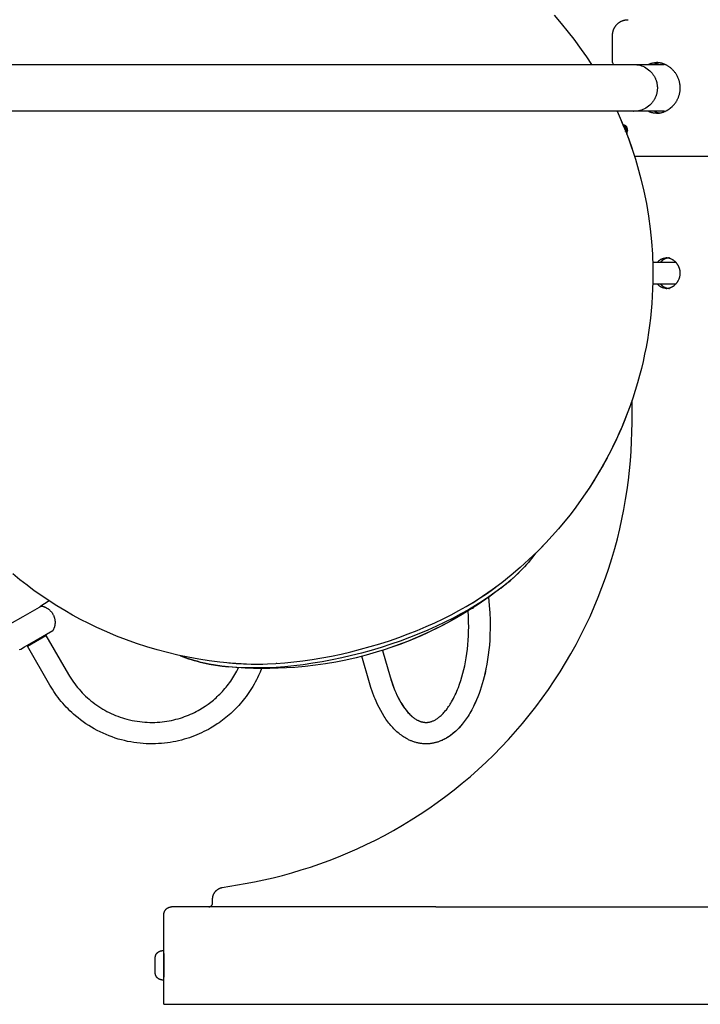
# Model space of a CAD drawing. Header units: millimetres. Extents: x -325 to 325, y -993 to 295.
# Tile 2 of 10: x -174 to 0, y -993 to -741. Entities that reach past the tile are written whole.
import ezdxf

# ---------------------------------------------------------------- set-up
doc = ezdxf.new("R2010")
doc.units = ezdxf.units.MM
doc.layers.add('Make2D$Visible$Curves', color=7, linetype='Continuous', true_color=0x000000)

msp = doc.modelspace()

# ---------------------------------------------------------------- linework, layer by layer
at = {"layer": 'Make2D$Visible$Curves', "color": 18, "lineweight": -3, "true_color": 0x000000}
for points in [[(-37.46, -739.66), (-35.62, -741.79), (-33.83, -743.97), (-32.42, -745.79), (-30.51, -748.41), (-29.18, -750.34), (-27.9, -752.29)], [(-37.46, -739.66), (-35.62, -741.79), (-33.83, -743.97), (-32.42, -745.79), (-30.5, -748.41), (-29.18, -750.34), (-27.89, -752.29)], [(-22.5, -744.8), (-22.5, -744.71), (-22.5, -744.62), (-22.49, -744.53), (-22.48, -744.44), (-22.47, -744.34), (-22.46, -744.25), (-22.45, -744.16), (-22.43, -744.07), (-22.41, -743.97), (-22.39, -743.88), (-22.37, -743.79), (-22.35, -743.7), (-22.32, -743.6), (-22.29, -743.51), (-22.25, -743.42), (-22.22, -743.32), (-22.18, -743.23), (-22.14, -743.14), (-22.1, -743.05), (-22.05, -742.96), (-22.01, -742.87), (-21.96, -742.78), (-21.9, -742.69), (-21.85, -742.61), (-21.79, -742.52), (-21.73, -742.44), (-21.67, -742.36), (-21.61, -742.27), (-21.54, -742.2), (-21.47, -742.12), (-21.4, -742.04), (-21.33, -741.97), (-21.25, -741.9), (-21.18, -741.82), (-21.1, -741.76), (-21.02, -741.69), (-20.94, -741.63), (-20.86, -741.56), (-20.77, -741.51), (-20.69, -741.45), (-20.6, -741.39), (-20.52, -741.34), (-20.43, -741.29), (-20.34, -741.24), (-20.25, -741.2), (-20.16, -741.15), (-20.06, -741.11), (-19.97, -741.08), (-19.88, -741.04), (-19.79, -741.01), (-19.69, -740.98), (-19.6, -740.95), (-19.51, -740.92), (-19.41, -740.9), (-19.32, -740.88), (-19.23, -740.86), (-19.14, -740.85), (-19.04, -740.83), (-18.95, -740.82), (-18.86, -740.81), (-18.77, -740.8), (-18.68, -740.8), (-18.59, -740.8), (-18.5, -740.8)], [(-22.5, -751.8), (-22.5, -744.8)], [(-194.28, -752.29), (-156.3, -752.29), (-29.73, -752.29), (-25.55, -752.29), (-17.01, -752.29)], [(-22.5, -751.8), (-22.5, -751.8), (-22.5, -751.8), (-22.49, -751.82), (-22.46, -751.91), (-22.36, -752.29)], [(-17.06, -752.29), (-16.64, -752.3), (-16.26, -752.34), (-15.87, -752.4), (-15.49, -752.49), (-15.1, -752.6), (-14.71, -752.75), (-14.33, -752.92), (-13.95, -753.12), (-13.59, -753.36), (-13.24, -753.62), (-12.92, -753.9), (-12.61, -754.21), (-12.51, -754.32), (-12.41, -754.43), (-12.32, -754.54), (-12.23, -754.66), (-12.14, -754.78), (-12.06, -754.9), (-11.98, -755.02), (-11.9, -755.14), (-11.82, -755.27), (-11.75, -755.39), (-11.68, -755.52), (-11.62, -755.65), (-11.55, -755.78), (-11.5, -755.91), (-11.44, -756.04), (-11.39, -756.17), (-11.34, -756.31), (-11.3, -756.44), (-11.25, -756.57), (-11.22, -756.71), (-11.18, -756.84), (-11.15, -756.98), (-11.12, -757.11), (-11.1, -757.24), (-11.07, -757.38), (-11.05, -757.51), (-11.04, -757.64), (-11.03, -757.77), (-11.02, -757.9), (-11.01, -758.03), (-11, -758.16), (-11, -758.29)], [(-17.01, -752.29), (-9.25, -752.29)], [(-13.34, -752.29), (-13.22, -752.23), (-13.09, -752.17), (-12.96, -752.12), (-12.83, -752.07), (-12.7, -752.02), (-12.56, -751.98), (-12.43, -751.95), (-12.3, -751.91), (-12.17, -751.89), (-12.04, -751.86), (-11.9, -751.84), (-11.77, -751.82), (-11.64, -751.81), (-11.51, -751.8), (-11.38, -751.8), (-11.25, -751.8)], [(-10.4, -751.87), (-10.56, -751.9), (-10.73, -751.94), (-10.89, -751.98), (-11.06, -752.03), (-11.22, -752.09), (-11.39, -752.15), (-11.55, -752.22), (-11.72, -752.29)], [(-11.25, -764.8), (-11.12, -764.79), (-10.99, -764.79), (-10.85, -764.78), (-10.72, -764.77), (-10.58, -764.75), (-10.45, -764.73), (-10.31, -764.71), (-10.17, -764.68), (-10.02, -764.65), (-9.88, -764.61), (-9.74, -764.57), (-9.59, -764.52), (-9.45, -764.47), (-9.31, -764.42), (-9.16, -764.36), (-9.02, -764.3), (-8.89, -764.24), (-8.72, -764.15), (-8.62, -764.1), (-8.51, -764.04), (-8.39, -763.97), (-8.26, -763.89), (-8.13, -763.81), (-7.99, -763.71), (-7.84, -763.6), (-7.68, -763.48), (-7.52, -763.35), (-7.36, -763.21), (-7.2, -763.06), (-7.03, -762.89), (-6.89, -762.75), (-6.76, -762.6), (-6.64, -762.45), (-6.53, -762.31), (-6.42, -762.16), (-6.31, -762.02), (-6.22, -761.87), (-6.13, -761.73), (-6.04, -761.59), (-5.96, -761.45), (-5.89, -761.31), (-5.82, -761.17), (-5.75, -761.03), (-5.68, -760.88), (-5.62, -760.74), (-5.56, -760.59), (-5.51, -760.44), (-5.46, -760.3), (-5.41, -760.15), (-5.37, -760), (-5.33, -759.85), (-5.3, -759.71), (-5.27, -759.56), (-5.24, -759.41), (-5.22, -759.27), (-5.2, -759.12), (-5.18, -758.98), (-5.16, -758.84), (-5.15, -758.7), (-5.15, -758.56), (-5.14, -758.36), (-5.14, -758.15), (-5.15, -758), (-5.16, -757.85), (-5.17, -757.7), (-5.19, -757.54), (-5.21, -757.39), (-5.23, -757.23), (-5.26, -757.07), (-5.29, -756.92), (-5.33, -756.76), (-5.37, -756.6), (-5.42, -756.44), (-5.47, -756.28), (-5.52, -756.12), (-5.58, -755.96), (-5.65, -755.8), (-5.73, -755.61), (-5.78, -755.5), (-5.83, -755.39), (-5.89, -755.28), (-5.96, -755.15), (-6.03, -755.03), (-6.11, -754.89), (-6.2, -754.75), (-6.29, -754.61), (-6.39, -754.46), (-6.5, -754.32), (-6.62, -754.16), (-6.75, -754.01), (-6.89, -753.86), (-7.03, -753.7), (-7.17, -753.56), (-7.31, -753.43), (-7.45, -753.3), (-7.59, -753.18), (-7.73, -753.08), (-7.86, -752.97), (-7.99, -752.88), (-8.12, -752.79), (-8.25, -752.71), (-8.37, -752.64), (-8.49, -752.57), (-8.6, -752.5), (-8.71, -752.44), (-8.82, -752.39), (-9.01, -752.3), (-9.16, -752.23), (-9.31, -752.17), (-9.45, -752.12), (-9.59, -752.07), (-9.74, -752.02), (-9.88, -751.98), (-10.02, -751.95), (-10.16, -751.91), (-10.3, -751.89), (-10.44, -751.86), (-10.58, -751.84), (-10.72, -751.82), (-10.85, -751.81), (-10.99, -751.8), (-11.12, -751.8), (-11.25, -751.8)], [(-9.01, -752.3), (-9.13, -752.29), (-9.25, -752.29)], [(-11, -758.29), (-11, -758.42), (-11.01, -758.55), (-11.02, -758.68), (-11.03, -758.81), (-11.04, -758.94), (-11.05, -759.08), (-11.07, -759.21), (-11.1, -759.34), (-11.12, -759.48), (-11.15, -759.61), (-11.18, -759.74), (-11.22, -759.88), (-11.25, -760.01), (-11.3, -760.15), (-11.34, -760.28), (-11.39, -760.41), (-11.44, -760.54), (-11.5, -760.68), (-11.55, -760.81), (-11.62, -760.94), (-11.68, -761.07), (-11.75, -761.19), (-11.82, -761.32), (-11.9, -761.44), (-11.97, -761.57), (-12.06, -761.69), (-12.14, -761.81), (-12.23, -761.93), (-12.32, -762.04), (-12.41, -762.16), (-12.51, -762.27), (-12.61, -762.38), (-12.91, -762.68), (-13.24, -762.97), (-13.59, -763.23), (-13.95, -763.46), (-14.33, -763.66), (-14.71, -763.84), (-15.09, -763.98), (-15.48, -764.1), (-15.87, -764.19), (-16.26, -764.25), (-16.63, -764.28), (-17.13, -764.29), (-29.73, -764.29), (-67.7, -764.29), (-207, -764.29)], [(-21.34, -764.29), (-20.56, -766.01), (-19.82, -767.75), (-19.12, -769.49), (-18.44, -771.25), (-17.8, -773.03), (-17.19, -774.81), (-16.62, -776.6), (-16.08, -778.41)], [(-21.33, -764.29), (-20.28, -766.66), (-19.29, -769.04), (-18.36, -771.46), (-17.5, -773.89)], [(-17.1, -764.29), (-17, -764.29), (-17, -764.29), (-17, -764.29), (-17, -764.29)], [(-9.25, -764.29), (-17, -764.29)], [(-11.25, -764.8), (-11.38, -764.79), (-11.51, -764.79), (-11.64, -764.78), (-11.77, -764.77), (-11.9, -764.75), (-12.03, -764.73), (-12.17, -764.71), (-12.3, -764.68), (-12.43, -764.65), (-12.56, -764.61), (-12.7, -764.57), (-12.83, -764.52), (-12.96, -764.47), (-13.09, -764.42), (-13.22, -764.36), (-13.35, -764.29)], [(-11.73, -764.29), (-11.56, -764.37), (-11.4, -764.44), (-11.23, -764.5), (-11.06, -764.56), (-10.9, -764.61), (-10.73, -764.65), (-10.56, -764.69), (-10.4, -764.72)], [(-9.25, -764.29), (-9.12, -764.29), (-8.99, -764.29)], [(-9.02, -764.3), (-8.88, -764.23), (-8.75, -764.17), (-8.62, -764.1), (-8.48, -764.02), (-8.35, -763.95), (-8.22, -763.87), (-8.1, -763.78), (-7.97, -763.7), (-7.84, -763.6), (-7.72, -763.51), (-7.6, -763.41), (-7.48, -763.31), (-7.36, -763.21), (-7.25, -763.11), (-7.14, -763), (-7, -762.86), (-6.94, -762.79)], [(-19.76, -767.91), (-19.74, -767.89), (-19.73, -767.88), (-19.71, -767.87), (-19.7, -767.86), (-19.69, -767.85), (-19.68, -767.85), (-19.67, -767.85), (-19.66, -767.84), (-19.66, -767.84), (-19.65, -767.83), (-19.64, -767.83), (-19.64, -767.83), (-19.63, -767.82), (-19.62, -767.82), (-19.61, -767.82), (-19.61, -767.82), (-19.6, -767.81), (-19.59, -767.81), (-19.58, -767.81), (-19.58, -767.81), (-19.57, -767.81), (-19.56, -767.8), (-19.55, -767.8), (-19.55, -767.8), (-19.54, -767.8), (-19.53, -767.8), (-19.52, -767.8), (-19.51, -767.8), (-19.5, -767.8), (-19.5, -767.8), (-19.49, -767.8), (-19.48, -767.8), (-19.47, -767.8), (-19.46, -767.8), (-19.45, -767.8), (-19.44, -767.8), (-19.43, -767.8), (-19.42, -767.8), (-19.41, -767.8), (-19.4, -767.81), (-19.39, -767.81), (-19.38, -767.81), (-19.38, -767.81), (-19.37, -767.82), (-19.36, -767.82), (-19.35, -767.82), (-19.34, -767.83), (-19.33, -767.83), (-19.32, -767.83), (-19.31, -767.84), (-19.3, -767.84), (-19.29, -767.85), (-19.28, -767.85), (-19.27, -767.86), (-19.27, -767.86), (-19.26, -767.87), (-19.25, -767.87), (-19.24, -767.88), (-19.23, -767.89), (-19.21, -767.9), (-19.19, -767.91), (-19.18, -767.93), (-19.16, -767.94), (-19.14, -767.96), (-19.12, -767.98), (-19.11, -767.99), (-19.09, -768.01), (-19.07, -768.03), (-19.06, -768.05), (-19.04, -768.07), (-19.03, -768.09), (-19.01, -768.12), (-18.99, -768.14), (-18.98, -768.16), (-18.96, -768.19), (-18.95, -768.21), (-18.94, -768.24), (-18.92, -768.27), (-18.91, -768.29), (-18.9, -768.32), (-18.88, -768.35), (-18.86, -768.41), (-18.84, -768.47), (-18.82, -768.53), (-18.8, -768.6), (-18.78, -768.66), (-18.76, -768.73), (-18.75, -768.8), (-18.74, -768.87), (-18.73, -768.94), (-18.72, -769.01), (-18.71, -769.08), (-18.7, -769.15), (-18.7, -769.22)], [(-19.41, -767.8), (-19.42, -767.81), (-19.42, -767.81), (-19.43, -767.81), (-19.44, -767.81), (-19.45, -767.81), (-19.46, -767.81), (-19.47, -767.82), (-19.47, -767.82), (-19.48, -767.82), (-19.49, -767.83), (-19.5, -767.83), (-19.51, -767.83), (-19.52, -767.84), (-19.53, -767.84), (-19.54, -767.85), (-19.54, -767.85), (-19.55, -767.86), (-19.56, -767.86), (-19.57, -767.87), (-19.58, -767.88), (-19.59, -767.88), (-19.6, -767.89), (-19.61, -767.9), (-19.61, -767.9), (-19.62, -767.91), (-19.63, -767.92), (-19.64, -767.92), (-19.65, -767.93), (-19.67, -767.95), (-19.68, -767.97), (-19.7, -767.99), (-19.72, -768.01)], [(-19.67, -768.11), (-19.66, -768.11), (-19.66, -768.1), (-19.65, -768.1), (-19.64, -768.09), (-19.63, -768.09), (-19.63, -768.09), (-19.62, -768.08), (-19.61, -768.08), (-19.6, -768.08), (-19.6, -768.07), (-19.59, -768.07), (-19.58, -768.07), (-19.58, -768.06), (-19.57, -768.06), (-19.56, -768.06), (-19.55, -768.06), (-19.54, -768.06), (-19.53, -768.05), (-19.53, -768.05), (-19.52, -768.05), (-19.51, -768.05), (-19.5, -768.05), (-19.49, -768.05), (-19.48, -768.05), (-19.47, -768.05), (-19.46, -768.05), (-19.45, -768.05), (-19.44, -768.05), (-19.43, -768.06), (-19.42, -768.06), (-19.41, -768.06), (-19.4, -768.06), (-19.39, -768.07), (-19.38, -768.07), (-19.37, -768.07), (-19.36, -768.08), (-19.35, -768.08), (-19.34, -768.09), (-19.33, -768.09), (-19.32, -768.1), (-19.31, -768.11), (-19.3, -768.11), (-19.29, -768.12), (-19.28, -768.13), (-19.27, -768.13), (-19.27, -768.14), (-19.26, -768.15), (-19.25, -768.16), (-19.24, -768.17), (-19.23, -768.18), (-19.22, -768.19), (-19.21, -768.19), (-19.2, -768.2), (-19.19, -768.22), (-19.18, -768.23), (-19.18, -768.24), (-19.17, -768.25), (-19.16, -768.26), (-19.14, -768.28), (-19.13, -768.31), (-19.11, -768.34), (-19.1, -768.36), (-19.08, -768.39), (-19.07, -768.42), (-19.05, -768.45), (-19.04, -768.48), (-19.03, -768.51), (-19.02, -768.54), (-19.01, -768.57)], [(-19.32, -768.51), (-19.49, -768.55)], [(-19.47, -768.59), (-19.29, -768.59)], [(-19.08, -769.22), (-19.32, -768.51)], [(-19.16, -769.38), (-19.11, -769.38)], [(-19.13, -769.46), (-19.08, -769.22)], [(-18.96, -769.88), (-18.95, -769.84), (-18.95, -769.8), (-18.94, -769.76), (-18.93, -769.72), (-18.92, -769.68), (-18.92, -769.63), (-18.91, -769.59), (-18.91, -769.55), (-18.9, -769.46), (-18.9, -769.37), (-18.9, -769.28), (-18.9, -769.19), (-18.9, -769.1), (-18.91, -769.02), (-18.92, -768.94), (-18.93, -768.86), (-18.94, -768.82), (-18.95, -768.78), (-18.96, -768.74), (-18.97, -768.71), (-18.98, -768.67), (-18.99, -768.64), (-19, -768.61), (-19.01, -768.57)], [(-18.85, -770.17), (-18.83, -770.11), (-18.82, -770.06), (-18.8, -770), (-18.78, -769.95), (-18.77, -769.89), (-18.76, -769.83), (-18.75, -769.77), (-18.73, -769.71), (-18.73, -769.65), (-18.72, -769.59), (-18.71, -769.53), (-18.71, -769.47), (-18.7, -769.41), (-18.7, -769.34), (-18.7, -769.28), (-18.7, -769.22)], [(-17.5, -773.9), (-17.5, -773.89)], [(-16.87, -775.8), (-9.25, -775.8)], [(-9.25, -775.8), (16.87, -775.8)], [(-16.08, -778.41), (-15.22, -781.57), (-14.47, -784.76), (-13.82, -787.96), (-13.28, -791.19), (-12.84, -794.43), (-12.51, -797.68), (-12.29, -800.95), (-12.17, -804.22), (-12.16, -806.1), (-12.17, -807.98), (-12.22, -809.85), (-12.31, -811.73), (-12.43, -813.6), (-12.59, -815.47), (-12.78, -817.33), (-13.01, -819.2), (-13.27, -821.05), (-13.57, -822.9), (-13.9, -824.75), (-14.27, -826.59), (-14.67, -828.42), (-15.1, -830.25), (-15.57, -832.07), (-16.08, -833.88), (-16.68, -835.89), (-17.32, -837.88), (-18.01, -839.85), (-18.73, -841.81), (-19.5, -843.76), (-20.3, -845.68), (-21.15, -847.59), (-22.04, -849.48), (-22.96, -851.36), (-23.92, -853.21), (-24.93, -855.04), (-25.97, -856.85), (-27.04, -858.64), (-28.16, -860.41), (-29.31, -862.16), (-30.51, -863.88), (-31.92, -865.83), (-33.37, -867.73), (-34.72, -869.42), (-36.33, -871.34), (-37.94, -873.17), (-39.6, -874.96), (-41.73, -877.14), (-43.93, -879.26), (-46.19, -881.3), (-48.5, -883.27), (-50.88, -885.17), (-53.31, -887), (-55.79, -888.75), (-58.33, -890.42)], [(-11.03, -803.04), (-11.03, -803.03), (-10.95, -802.95), (-10.88, -802.86), (-10.81, -802.79), (-10.74, -802.71), (-10.67, -802.65), (-10.6, -802.58), (-10.53, -802.53), (-10.46, -802.47), (-10.4, -802.43), (-10.33, -802.38), (-10.27, -802.34), (-10.22, -802.3), (-10.16, -802.27), (-10.11, -802.24), (-10.06, -802.21), (-9.97, -802.17), (-9.93, -802.15), (-9.85, -802.12), (-9.78, -802.09), (-9.7, -802.06), (-9.62, -802.03), (-9.54, -802), (-9.46, -801.98), (-9.38, -801.96), (-9.3, -801.95), (-9.22, -801.93), (-9.14, -801.92), (-9.06, -801.91), (-8.98, -801.9), (-8.9, -801.9), (-8.83, -801.89), (-8.75, -801.89)], [(-7.92, -801.89), (-8.01, -801.89), (-8.09, -801.9), (-8.17, -801.9), (-8.25, -801.91), (-8.33, -801.92), (-8.41, -801.93), (-8.49, -801.95), (-8.57, -801.97), (-8.65, -801.99), (-8.73, -802.01), (-8.81, -802.03), (-8.88, -802.06), (-8.96, -802.09), (-9.03, -802.12), (-9.11, -802.16), (-9.18, -802.19), (-9.25, -802.23), (-9.33, -802.27), (-9.39, -802.31), (-9.46, -802.35), (-9.53, -802.4), (-9.6, -802.45), (-9.66, -802.5), (-9.72, -802.55), (-9.79, -802.6), (-9.85, -802.66), (-9.91, -802.72), (-9.97, -802.78), (-10.02, -802.84), (-10.08, -802.9), (-10.14, -802.97), (-10.2, -803.04)], [(-8.75, -801.89), (-7.92, -801.89)], [(-5.15, -805.79), (-5.15, -805.7), (-5.15, -805.61), (-5.16, -805.52), (-5.17, -805.43), (-5.18, -805.34), (-5.19, -805.25), (-5.2, -805.15), (-5.22, -805.06), (-5.24, -804.96), (-5.26, -804.87), (-5.28, -804.77), (-5.31, -804.68), (-5.34, -804.58), (-5.37, -804.49), (-5.4, -804.39), (-5.44, -804.3), (-5.47, -804.22), (-5.51, -804.14), (-5.54, -804.06), (-5.59, -803.98), (-5.63, -803.89), (-5.68, -803.8), (-5.73, -803.71), (-5.79, -803.62), (-5.84, -803.54), (-5.9, -803.46), (-5.95, -803.39), (-6.01, -803.31), (-6.07, -803.24), (-6.13, -803.17), (-6.19, -803.1), (-6.25, -803.03), (-6.32, -802.97), (-6.38, -802.9), (-6.45, -802.84), (-6.52, -802.78), (-6.59, -802.72), (-6.66, -802.66), (-6.73, -802.6), (-6.8, -802.55), (-6.87, -802.5), (-6.95, -802.45), (-7.02, -802.4), (-7.1, -802.36), (-7.17, -802.32), (-7.25, -802.27), (-7.34, -802.23), (-7.42, -802.19), (-7.51, -802.15), (-7.59, -802.12), (-7.68, -802.09), (-7.76, -802.06), (-7.85, -802.03), (-7.93, -802), (-8.02, -801.98), (-8.1, -801.96), (-8.19, -801.95), (-8.27, -801.93), (-8.35, -801.92), (-8.43, -801.91), (-8.51, -801.9), (-8.59, -801.9), (-8.67, -801.89), (-8.75, -801.89)], [(-6.24, -803.04), (-12.2, -803.04)], [(-5.59, -803.98), (-5.59, -803.97)], [(-8.75, -809.69), (-8.68, -809.69), (-8.6, -809.69), (-8.53, -809.68), (-8.45, -809.68), (-8.38, -809.67), (-8.3, -809.66), (-8.22, -809.65), (-8.15, -809.63), (-8.07, -809.61), (-7.99, -809.6), (-7.91, -809.57), (-7.83, -809.55), (-7.75, -809.52), (-7.67, -809.5), (-7.59, -809.47), (-7.51, -809.43), (-7.43, -809.4), (-7.35, -809.36), (-7.27, -809.32), (-7.2, -809.28), (-7.12, -809.24), (-7.04, -809.19), (-6.97, -809.15), (-6.89, -809.1), (-6.81, -809.04), (-6.73, -808.98), (-6.65, -808.92), (-6.57, -808.86), (-6.49, -808.79), (-6.41, -808.71), (-6.33, -808.63), (-6.25, -808.55), (-6.19, -808.48), (-6.13, -808.42), (-6.07, -808.34), (-6.01, -808.27), (-5.95, -808.2), (-5.9, -808.12), (-5.84, -808.04), (-5.79, -807.96), (-5.74, -807.88), (-5.69, -807.8), (-5.64, -807.72), (-5.6, -807.63), (-5.56, -807.55), (-5.52, -807.46), (-5.48, -807.38), (-5.44, -807.29), (-5.4, -807.19), (-5.37, -807.1), (-5.34, -807), (-5.31, -806.91), (-5.28, -806.81), (-5.26, -806.72), (-5.24, -806.62), (-5.22, -806.53), (-5.2, -806.43), (-5.19, -806.34), (-5.18, -806.25), (-5.17, -806.15), (-5.16, -806.06), (-5.15, -805.97), (-5.15, -805.88), (-5.15, -805.79)], [(-12.18, -808.54), (-6.24, -808.54)], [(-8.75, -809.69), (-8.83, -809.69), (-8.9, -809.69), (-8.98, -809.68), (-9.06, -809.68), (-9.14, -809.67), (-9.22, -809.65), (-9.3, -809.64), (-9.38, -809.62), (-9.46, -809.6), (-9.54, -809.58), (-9.62, -809.56), (-9.7, -809.53), (-9.78, -809.5), (-9.86, -809.47), (-9.93, -809.43), (-10.02, -809.39), (-10.02, -809.39), (-10.06, -809.37), (-10.11, -809.34), (-10.16, -809.31), (-10.21, -809.28), (-10.27, -809.24), (-10.33, -809.2), (-10.4, -809.16), (-10.46, -809.11), (-10.53, -809.06), (-10.6, -809), (-10.67, -808.94), (-10.74, -808.87), (-10.81, -808.8), (-10.88, -808.72), (-10.95, -808.64), (-11.03, -808.55), (-11.03, -808.54)], [(-10.2, -808.54), (-10.14, -808.62), (-10.08, -808.68), (-10.02, -808.75), (-9.97, -808.81), (-9.91, -808.87), (-9.85, -808.93), (-9.79, -808.98), (-9.72, -809.04), (-9.66, -809.09), (-9.6, -809.14), (-9.53, -809.19), (-9.46, -809.23), (-9.39, -809.28), (-9.33, -809.32), (-9.25, -809.36), (-9.18, -809.39), (-9.11, -809.43), (-9.03, -809.46), (-8.96, -809.5), (-8.88, -809.52), (-8.81, -809.55), (-8.73, -809.58), (-8.65, -809.6), (-8.57, -809.62), (-8.49, -809.64), (-8.41, -809.65), (-8.33, -809.66), (-8.25, -809.67), (-8.17, -809.68), (-8.09, -809.69), (-8.01, -809.69), (-7.92, -809.69)], [(-7.92, -809.69), (-8.75, -809.69)], [(-17.5, -838.4), (-18.09, -840.09), (-18.72, -841.78), (-19.37, -843.45), (-20.05, -845.1), (-20.77, -846.75), (-21.51, -848.38), (-22.28, -850), (-23.08, -851.6), (-23.91, -853.19), (-24.77, -854.77), (-25.65, -856.33), (-26.57, -857.87), (-27.51, -859.4), (-28.48, -860.91), (-29.48, -862.4), (-30.5, -863.88), (-31.91, -865.83), (-33.37, -867.73), (-34.72, -869.42), (-36.33, -871.34), (-37.94, -873.17), (-39.6, -874.96), (-40.96, -876.37), (-42.34, -877.74)], [(-17.5, -844.13), (-17.5, -838.39)], [(-116.66, -962.31), (-114.28, -961.86), (-111.9, -961.37), (-109.5, -960.82), (-107.11, -960.22), (-104.71, -959.56), (-102.31, -958.85), (-99.91, -958.09), (-97.51, -957.27), (-95.12, -956.4), (-92.73, -955.47), (-90.35, -954.48), (-87.98, -953.44), (-85.63, -952.34), (-83.28, -951.18), (-80.95, -949.97), (-78.64, -948.7), (-76.35, -947.38), (-74.08, -946), (-71.83, -944.57), (-69.61, -943.08), (-67.41, -941.53), (-65.24, -939.94), (-63.11, -938.29), (-61, -936.59), (-58.94, -934.84), (-56.9, -933.04), (-54.91, -931.19), (-52.96, -929.29), (-51.04, -927.35), (-49.17, -925.36), (-47.35, -923.33), (-45.57, -921.26), (-43.84, -919.15), (-42.16, -917), (-40.53, -914.82), (-38.95, -912.6), (-37.42, -910.34), (-35.95, -908.06), (-34.52, -905.75), (-33.16, -903.4), (-31.85, -901.04), (-30.6, -898.65), (-29.4, -896.24), (-28.26, -893.81), (-27.18, -891.36), (-26.16, -888.9), (-25.2, -886.42), (-24.29, -883.93), (-23.44, -881.43), (-22.65, -878.93), (-21.92, -876.42), (-21.25, -873.91), (-20.64, -871.39), (-20.08, -868.88), (-19.58, -866.37), (-19.13, -863.86), (-18.74, -861.35), (-18.4, -858.86), (-18.12, -856.37), (-17.9, -853.9), (-17.72, -851.43), (-17.6, -848.98), (-17.52, -846.55), (-17.5, -844.13)], [(-42.32, -877.76), (-42.72, -878.31), (-43.15, -878.87), (-43.59, -879.42), (-44.06, -879.98), (-44.55, -880.54), (-45.05, -881.09), (-45.58, -881.65), (-46.13, -882.21), (-46.69, -882.76), (-47.28, -883.32), (-48.5, -884.42), (-49.79, -885.52), (-51.15, -886.6)], [(-42.34, -877.74), (-42.32, -877.76)], [(-42.23, -877.64), (-42.32, -877.76)], [(-112.16, -906.15), (-114.91, -906.11), (-117.66, -905.99), (-120.39, -905.81), (-123.13, -905.54), (-125.85, -905.2), (-128.55, -904.79), (-131.25, -904.31), (-133.93, -903.75), (-136.6, -903.11), (-139.24, -902.41), (-141.87, -901.63), (-144.47, -900.78), (-147.06, -899.86), (-149.62, -898.86), (-152.15, -897.8), (-154.66, -896.66), (-156.76, -895.65), (-158.84, -894.58), (-160.89, -893.47), (-162.91, -892.31), (-164.9, -891.1), (-166.87, -889.85), (-168.8, -888.56), (-170.7, -887.22), (-172.57, -885.83), (-174.41, -884.4), (-176.22, -882.93)], [(-112.15, -906.15), (-114.91, -906.11), (-117.65, -905.99), (-120.39, -905.81), (-123.12, -905.54), (-125.84, -905.2), (-128.55, -904.79), (-131.25, -904.31), (-133.93, -903.75), (-136.59, -903.11), (-139.24, -902.41), (-141.87, -901.63), (-144.47, -900.78), (-147.06, -899.86), (-149.62, -898.86), (-152.15, -897.8), (-154.66, -896.66), (-156.76, -895.65), (-158.84, -894.58), (-160.89, -893.47), (-162.91, -892.31), (-164.9, -891.1), (-166.87, -889.85), (-168.8, -888.56), (-170.7, -887.22), (-172.57, -885.83), (-174.41, -884.4), (-176.21, -882.93)], [(-51.15, -886.6), (-49.89, -885.59), (-48.68, -884.58), (-47.53, -883.56), (-46.45, -882.53)], [(-46.46, -882.54), (-46.45, -882.53)], [(-46.45, -882.53), (-46.45, -882.53)], [(-120.8, -905.74), (-118.98, -905.89), (-117.09, -905.99), (-115.12, -906.04), (-113.07, -906.04), (-110.95, -905.99), (-108.76, -905.88), (-106.51, -905.71), (-104.21, -905.49), (-101.86, -905.21), (-99.46, -904.87), (-97.03, -904.46), (-94.56, -904), (-92.08, -903.48), (-89.59, -902.9), (-87.1, -902.26), (-84.61, -901.57), (-82.13, -900.83), (-79.69, -900.04), (-77.27, -899.2), (-74.89, -898.32), (-72.56, -897.4), (-70.29, -896.44), (-68.08, -895.46), (-65.93, -894.44), (-63.87, -893.4), (-61.88, -892.34), (-59.97, -891.27), (-58.15, -890.19), (-56.41, -889.09), (-54.77, -888), (-53.22, -886.9), (-51.77, -885.81)], [(-51.15, -886.6), (-53.06, -888.04), (-55, -889.43), (-56.97, -890.77), (-58.98, -892.06), (-61.01, -893.31), (-63.08, -894.5), (-65.17, -895.65), (-67.29, -896.74), (-69.21, -897.68), (-71.14, -898.57), (-73.09, -899.42), (-75.06, -900.23), (-77.05, -900.99), (-79.05, -901.71), (-81.07, -902.39), (-83.1, -903.02), (-85.66, -903.75), (-88.24, -904.41), (-90.82, -905), (-93.43, -905.53), (-96.05, -905.98), (-98.67, -906.35), (-101.31, -906.66), (-103.96, -906.9), (-106.07, -907.04), (-108.19, -907.13), (-110.31, -907.18), (-112.43, -907.18), (-114.55, -907.14), (-116.67, -907.05), (-118.78, -906.91), (-120.9, -906.73)], [(-51.15, -886.6), (-52.63, -887.7), (-54.19, -888.81), (-55.85, -889.92), (-57.6, -891.02), (-59.44, -892.12), (-61.37, -893.2), (-63.38, -894.27), (-65.47, -895.32), (-67.63, -896.35), (-69.87, -897.34), (-72.16, -898.31), (-74.52, -899.24), (-76.92, -900.13), (-79.36, -900.98), (-81.83, -901.78), (-84.33, -902.53), (-86.85, -903.22), (-89.37, -903.87), (-91.88, -904.45), (-94.39, -904.98), (-96.88, -905.45), (-99.34, -905.85), (-101.76, -906.2), (-104.14, -906.48), (-106.46, -906.71), (-108.73, -906.88), (-110.94, -906.99), (-113.08, -907.04), (-115.15, -907.04), (-117.15, -906.98), (-119.06, -906.88), (-120.9, -906.73)], [(-54.41, -887.75), (-54.41, -887.79)], [(-51.15, -886.6), (-52.72, -887.79), (-54.31, -888.94)], [(-53.83, -887.34), (-53.63, -887.23)], [(-168.88, -891.15), (-168.88, -891.15), (-173.65, -893.91)], [(-166.93, -889.81), (-169.27, -891.38)], [(-168.88, -891.15), (-168.78, -891.17), (-168.68, -891.19), (-168.58, -891.22), (-168.47, -891.25), (-168.37, -891.28), (-168.27, -891.31), (-168.16, -891.35), (-168.06, -891.39), (-167.96, -891.43), (-167.85, -891.48), (-167.75, -891.53), (-167.65, -891.58), (-167.55, -891.64), (-167.45, -891.7), (-167.35, -891.76), (-167.25, -891.83), (-167.13, -891.9), (-167.03, -891.99), (-166.92, -892.07), (-166.81, -892.16), (-166.71, -892.26), (-166.61, -892.36), (-166.51, -892.46), (-166.42, -892.57), (-166.33, -892.68), (-166.24, -892.79), (-166.15, -892.91), (-166.07, -893.03), (-166, -893.15), (-165.92, -893.28), (-165.85, -893.4), (-165.79, -893.53), (-165.73, -893.67), (-165.68, -893.8), (-165.62, -893.94), (-165.58, -894.08), (-165.54, -894.21), (-165.5, -894.35), (-165.47, -894.49), (-165.44, -894.63), (-165.42, -894.78), (-165.41, -894.92), (-165.39, -895.06), (-165.39, -895.2), (-165.38, -895.34), (-165.39, -895.47), (-165.39, -895.61), (-165.4, -895.75), (-165.41, -895.86), (-165.43, -895.98), (-165.45, -896.1), (-165.47, -896.21), (-165.5, -896.32), (-165.52, -896.44), (-165.55, -896.54), (-165.59, -896.65), (-165.62, -896.76), (-165.66, -896.86), (-165.7, -896.96), (-165.74, -897.06), (-165.78, -897.16), (-165.83, -897.25), (-165.88, -897.34), (-165.93, -897.43)], [(-54.11, -891.02), (-53.97, -892.91), (-53.88, -894.82), (-53.86, -896.74), (-53.91, -898.66), (-53.97, -899.92), (-54.06, -901.17), (-54.18, -902.42), (-54.33, -903.65), (-54.5, -904.87), (-54.7, -906.07), (-54.93, -907.26), (-55.19, -908.43), (-55.4, -909.33), (-55.64, -910.22), (-55.88, -911.1), (-56.15, -911.95), (-56.43, -912.79), (-56.72, -913.62), (-57.03, -914.42), (-57.35, -915.21), (-57.75, -916.1), (-58.16, -916.96), (-58.59, -917.79), (-59.04, -918.59), (-59.28, -918.98), (-59.51, -919.36), (-59.76, -919.74), (-60, -920.1), (-60.25, -920.46), (-60.51, -920.8), (-60.77, -921.14), (-61.03, -921.47), (-61.38, -921.88), (-61.72, -922.27), (-62.06, -922.63), (-62.42, -922.99), (-62.78, -923.32), (-63.14, -923.65), (-63.52, -923.96), (-63.9, -924.25), (-64.09, -924.39), (-64.29, -924.53), (-64.65, -924.77), (-65.01, -924.99), (-65.2, -925.1), (-65.38, -925.2), (-65.57, -925.3), (-65.76, -925.4), (-65.95, -925.49), (-66.14, -925.58), (-66.33, -925.66), (-66.53, -925.75), (-66.72, -925.82), (-66.92, -925.9), (-67.11, -925.97), (-67.31, -926.03), (-67.5, -926.09), (-67.68, -926.14), (-67.87, -926.19), (-68.05, -926.24), (-68.24, -926.28), (-68.42, -926.32), (-68.61, -926.35), (-68.8, -926.38), (-68.98, -926.41), (-69.17, -926.44), (-69.36, -926.46), (-69.55, -926.47), (-69.74, -926.49), (-69.92, -926.49), (-70.11, -926.5), (-70.3, -926.5)], [(-54.11, -891.02), (-53.96, -892.91), (-53.88, -894.82), (-53.86, -896.74), (-53.91, -898.66), (-53.97, -899.92), (-54.06, -901.17), (-54.18, -902.42), (-54.33, -903.65), (-54.5, -904.87), (-54.7, -906.07), (-54.93, -907.26), (-55.18, -908.43), (-55.4, -909.33), (-55.63, -910.22), (-55.88, -911.1), (-56.14, -911.95), (-56.42, -912.79), (-56.72, -913.62), (-57.03, -914.42), (-57.35, -915.21), (-57.74, -916.1), (-58.16, -916.96), (-58.59, -917.79), (-59.04, -918.59), (-59.27, -918.98), (-59.51, -919.36), (-59.75, -919.74), (-60, -920.1), (-60.25, -920.46), (-60.51, -920.8), (-60.77, -921.14), (-61.03, -921.47), (-61.38, -921.88), (-61.68, -922.23), (-62, -922.57), (-62.32, -922.89), (-62.65, -923.21), (-62.98, -923.51), (-63.32, -923.79), (-63.66, -924.07), (-64.01, -924.33), (-64.36, -924.58), (-64.71, -924.81), (-65.07, -925.03), (-65.25, -925.13), (-65.44, -925.23), (-65.62, -925.33), (-65.81, -925.42), (-65.99, -925.51), (-66.18, -925.6), (-66.37, -925.68), (-66.56, -925.76), (-66.75, -925.84), (-66.95, -925.91), (-67.13, -925.97), (-67.31, -926.03), (-67.49, -926.09), (-67.68, -926.14), (-67.86, -926.19), (-68.05, -926.24), (-68.23, -926.28), (-68.42, -926.32), (-68.61, -926.35), (-68.79, -926.38), (-68.98, -926.41), (-69.17, -926.44), (-69.36, -926.46), (-69.54, -926.47), (-69.73, -926.49), (-69.92, -926.49), (-70.11, -926.5), (-70.3, -926.5)], [(-54.31, -888.89), (-54.11, -891.02)], [(-54.11, -891.02), (-54.11, -891.01), (-54.11, -891.01), (-54.11, -891.01), (-54.11, -891.01), (-54.11, -891), (-54.11, -891), (-54.12, -891), (-54.12, -891)], [(-59.51, -892.4), (-61.68, -893.7), (-63.87, -894.95), (-66.1, -896.14), (-68.36, -897.27), (-69.96, -898.03), (-71.57, -898.76), (-73.19, -899.46), (-74.82, -900.13), (-76.47, -900.77), (-78.13, -901.39), (-79.79, -901.97), (-81.47, -902.52)], [(-70.3, -921), (-70.18, -921), (-70.1, -921), (-70.02, -920.99), (-69.95, -920.99), (-69.87, -920.98), (-69.79, -920.97), (-69.71, -920.96), (-69.63, -920.95), (-69.55, -920.93), (-69.41, -920.91), (-69.27, -920.87), (-69.13, -920.83), (-68.98, -920.79), (-68.84, -920.74), (-68.7, -920.69), (-68.55, -920.63), (-68.41, -920.57), (-68.24, -920.49), (-68.06, -920.4), (-67.89, -920.3), (-67.71, -920.2), (-67.54, -920.08), (-67.36, -919.96), (-67.18, -919.83), (-67, -919.7), (-66.82, -919.55), (-66.64, -919.4), (-66.45, -919.23), (-66.27, -919.06), (-66.09, -918.88), (-65.9, -918.69), (-65.72, -918.49), (-65.54, -918.28), (-65.29, -917.99), (-65.09, -917.74), (-64.89, -917.48), (-64.7, -917.21), (-64.5, -916.93), (-64.31, -916.65), (-64.12, -916.35), (-63.93, -916.04), (-63.74, -915.72), (-63.5, -915.31), (-63.27, -914.88), (-63.05, -914.43), (-62.83, -913.97), (-62.61, -913.5), (-62.4, -913.02), (-62.19, -912.53), (-61.99, -912.02), (-61.68, -911.16), (-61.38, -910.27), (-61.1, -909.35), (-60.84, -908.41), (-60.6, -907.45), (-60.38, -906.46), (-60.18, -905.46), (-60, -904.43), (-59.84, -903.33), (-59.69, -902.21), (-59.58, -901.08), (-59.49, -899.94), (-59.42, -898.79), (-59.38, -897.64), (-59.36, -896.49), (-59.37, -895.34), (-59.42, -893.86), (-59.52, -892.4)], [(-58.2, -891.79), (-58.53, -891.78)], [(-58.2, -891.79), (-58.22, -891.58)], [(-173.65, -893.91), (-177.01, -895.85), (-178.07, -896.46), (-178.33, -896.61), (-178.39, -896.64), (-178.4, -896.65), (-178.41, -896.65), (-178.41, -896.65), (-178.41, -896.65), (-178.41, -896.65)], [(-172.47, -901.43), (-172.47, -901.43), (-167.71, -898.68), (-167.71, -898.68)], [(-170.19, -899.9), (-165.93, -897.43), (-165.93, -897.43)], [(-167.71, -898.68), (-161.93, -908.69)], [(-174.44, -902.35), (-174.44, -902.35), (-174.44, -902.35), (-174.44, -902.35), (-174.44, -902.35), (-174.43, -902.34), (-174.37, -902.31), (-174.14, -902.18), (-173.2, -901.63), (-170.19, -899.9)], [(-166.69, -911.44), (-172.47, -901.43)], [(-133.22, -903.9), (-132.55, -904.17), (-131.87, -904.43), (-131.18, -904.67), (-130.46, -904.9), (-129.74, -905.12), (-128.99, -905.32), (-128.23, -905.52), (-127.46, -905.7), (-126.68, -905.87), (-125.88, -906.03), (-124.26, -906.31), (-122.59, -906.54), (-120.9, -906.73)], [(-120.9, -906.73), (-122.6, -906.54), (-124.26, -906.31), (-125.89, -906.03), (-126.68, -905.87), (-127.47, -905.7), (-128.24, -905.52), (-129, -905.32), (-129.74, -905.12), (-130.47, -904.9), (-131.18, -904.67), (-131.88, -904.42), (-132.56, -904.17), (-133.22, -903.9)], [(-81.47, -902.52), (-79.52, -909.3)], [(-81.47, -902.52), (-79.51, -909.3)], [(-117.92, -905.98), (-117.91, -905.95)], [(-108.5, -905.88), (-108.75, -905.88)], [(-84.8, -910.83), (-86.76, -904.04)], [(-112.48, -907.18), (-112.84, -908.08), (-113.23, -908.96), (-113.5, -909.54), (-113.79, -910.12), (-114.09, -910.68), (-114.39, -911.23), (-114.71, -911.78), (-115.03, -912.31), (-115.37, -912.84), (-115.71, -913.35), (-116.06, -913.85), (-116.42, -914.35), (-116.79, -914.83), (-117.16, -915.3), (-117.54, -915.76), (-117.93, -916.21), (-118.32, -916.65), (-118.72, -917.08), (-119.12, -917.5), (-119.53, -917.91), (-119.94, -918.3), (-120.36, -918.69), (-120.78, -919.06), (-121.2, -919.42), (-121.62, -919.77), (-122.05, -920.12), (-122.48, -920.45), (-122.92, -920.77), (-123.35, -921.07), (-123.79, -921.37), (-124.66, -921.94), (-125.54, -922.47), (-126.09, -922.78), (-126.65, -923.08), (-127.23, -923.37), (-127.82, -923.66), (-128.42, -923.93), (-129.04, -924.2), (-129.67, -924.45), (-130.31, -924.69), (-130.96, -924.92), (-131.63, -925.14), (-132.31, -925.34), (-133, -925.53), (-133.7, -925.7), (-134.41, -925.86), (-135.13, -926), (-135.86, -926.13), (-136.6, -926.24), (-137.35, -926.33), (-138.11, -926.4), (-138.87, -926.45), (-139.64, -926.49), (-140.42, -926.5), (-141.21, -926.5), (-142, -926.47), (-142.79, -926.42), (-143.58, -926.35), (-144.38, -926.26), (-145.18, -926.15), (-145.98, -926.02), (-146.79, -925.86), (-147.58, -925.68), (-148.38, -925.48), (-149.18, -925.26), (-149.97, -925.01), (-150.75, -924.74), (-151.53, -924.45), (-152.31, -924.14), (-153.07, -923.8), (-153.83, -923.44), (-154.58, -923.06), (-155.32, -922.66), (-156.04, -922.25), (-156.76, -921.81), (-157.46, -921.35), (-158.14, -920.87), (-158.82, -920.37), (-159.48, -919.86), (-160.12, -919.33), (-160.62, -918.89), (-161.1, -918.45), (-161.58, -918), (-162.05, -917.54), (-162.5, -917.06), (-162.95, -916.59), (-163.38, -916.1), (-163.8, -915.6), (-164.2, -915.1), (-164.6, -914.6), (-164.98, -914.08), (-165.35, -913.56), (-165.7, -913.04), (-166.05, -912.51), (-166.38, -911.98), (-166.69, -911.44)], [(-161.93, -908.69), (-161.64, -909.18), (-161.33, -909.67), (-161.01, -910.16), (-160.68, -910.64), (-160.33, -911.12), (-159.97, -911.59), (-159.6, -912.05), (-159.21, -912.51), (-158.81, -912.96), (-158.4, -913.4), (-157.98, -913.83), (-157.54, -914.25), (-157.1, -914.66), (-156.64, -915.07), (-156.17, -915.46), (-155.69, -915.84), (-155.2, -916.21), (-154.7, -916.57), (-154.19, -916.91), (-153.68, -917.25), (-153.15, -917.57), (-152.62, -917.87), (-152.08, -918.17), (-151.53, -918.45), (-150.97, -918.71), (-150.41, -918.96), (-149.85, -919.2), (-149.28, -919.42), (-148.7, -919.63), (-148.13, -919.82), (-147.55, -920), (-146.96, -920.17), (-146.31, -920.33), (-145.66, -920.48), (-145, -920.61), (-144.35, -920.72), (-143.69, -920.81), (-143.04, -920.88), (-142.39, -920.94), (-141.74, -920.98), (-141.1, -921), (-140.46, -921), (-139.82, -920.99), (-139.19, -920.96), (-138.56, -920.92), (-137.94, -920.86), (-137.33, -920.78), (-136.73, -920.7), (-136.13, -920.59), (-135.54, -920.48), (-134.96, -920.35), (-134.39, -920.2), (-133.82, -920.05), (-133.27, -919.89), (-132.72, -919.71), (-132.19, -919.52), (-131.67, -919.32), (-131.15, -919.12), (-130.65, -918.9), (-130.15, -918.68), (-129.67, -918.44), (-129.2, -918.2), (-128.74, -917.96), (-128.29, -917.7), (-127.58, -917.28), (-126.88, -916.83), (-126.18, -916.34), (-125.83, -916.08), (-125.49, -915.82), (-125.14, -915.55), (-124.8, -915.27), (-124.46, -914.98), (-124.12, -914.68), (-123.79, -914.37), (-123.46, -914.05), (-123.13, -913.73), (-122.8, -913.4), (-122.48, -913.05), (-122.17, -912.7), (-121.85, -912.34), (-121.55, -911.98), (-121.24, -911.6), (-120.95, -911.22), (-120.66, -910.82), (-120.37, -910.42), (-120.09, -910.01), (-119.82, -909.59), (-119.56, -909.17), (-119.3, -908.73), (-119.05, -908.29), (-118.81, -907.85), (-118.57, -907.39), (-118.35, -906.93)], [(-70.3, -926.5), (-70.52, -926.5), (-70.73, -926.49), (-70.94, -926.48), (-71.15, -926.46), (-71.36, -926.44), (-71.57, -926.42), (-71.79, -926.39), (-72, -926.35), (-72.21, -926.31), (-72.41, -926.27), (-72.62, -926.22), (-72.83, -926.17), (-73.04, -926.11), (-73.25, -926.05), (-73.45, -925.98), (-73.66, -925.91), (-73.84, -925.84), (-74.03, -925.76), (-74.22, -925.69), (-74.4, -925.61), (-74.59, -925.52), (-74.77, -925.43), (-74.95, -925.34), (-75.13, -925.25), (-75.44, -925.08), (-75.74, -924.9), (-76.04, -924.71), (-76.33, -924.52), (-76.62, -924.31), (-76.91, -924.09), (-77.19, -923.87), (-77.47, -923.64), (-77.75, -923.39), (-78.02, -923.14), (-78.29, -922.89), (-78.55, -922.62), (-78.81, -922.34), (-79.07, -922.06), (-79.32, -921.77), (-79.57, -921.47), (-79.82, -921.16), (-80.07, -920.84), (-80.32, -920.5), (-80.56, -920.17), (-80.79, -919.82), (-81.02, -919.47), (-81.48, -918.74), (-81.91, -917.98), (-82.33, -917.19), (-82.73, -916.38), (-83.11, -915.54), (-83.35, -914.98), (-83.58, -914.41), (-84.02, -913.25), (-84.42, -912.06), (-84.8, -910.83)], [(-79.52, -909.3), (-79.19, -910.36), (-78.84, -911.39), (-78.47, -912.38), (-78.27, -912.86), (-78.07, -913.33), (-77.76, -914.02), (-77.43, -914.68), (-77.1, -915.31), (-76.76, -915.91), (-76.41, -916.48), (-76.23, -916.75), (-76.05, -917.02), (-75.87, -917.27), (-75.68, -917.52), (-75.5, -917.76), (-75.31, -917.99), (-75.14, -918.2), (-74.96, -918.41), (-74.79, -918.6), (-74.61, -918.79), (-74.43, -918.96), (-74.26, -919.13), (-74.08, -919.29), (-73.91, -919.45), (-73.74, -919.59), (-73.56, -919.73), (-73.39, -919.86), (-73.22, -919.98), (-73.05, -920.1), (-72.88, -920.21), (-72.71, -920.31), (-72.54, -920.4), (-72.44, -920.45), (-72.35, -920.5), (-72.25, -920.54), (-72.16, -920.59), (-72.06, -920.63), (-71.97, -920.67), (-71.88, -920.7), (-71.79, -920.74), (-71.69, -920.77), (-71.6, -920.8), (-71.51, -920.82), (-71.42, -920.85), (-71.33, -920.87), (-71.24, -920.89), (-71.15, -920.91), (-71.07, -920.93), (-70.97, -920.95), (-70.87, -920.96), (-70.78, -920.97), (-70.68, -920.98), (-70.59, -920.99), (-70.49, -921), (-70.4, -921), (-70.3, -921)], [(-79.51, -909.3), (-79.31, -909.98), (-79.1, -910.65), (-78.87, -911.3), (-78.64, -911.93), (-78.36, -912.64), (-78.07, -913.33), (-77.77, -913.99), (-77.46, -914.63), (-77.13, -915.25), (-76.8, -915.84), (-76.54, -916.26), (-76.28, -916.67), (-76.02, -917.06), (-75.75, -917.43), (-75.48, -917.78), (-75.21, -918.12), (-74.94, -918.43), (-74.66, -918.73), (-74.44, -918.95), (-74.23, -919.16), (-74.01, -919.35), (-73.8, -919.54), (-73.65, -919.66), (-73.51, -919.77), (-73.37, -919.88), (-73.22, -919.98), (-73.05, -920.09), (-72.88, -920.2), (-72.71, -920.3), (-72.54, -920.4), (-72.44, -920.45), (-72.35, -920.5), (-72.25, -920.54), (-72.16, -920.58), (-72.07, -920.62), (-71.98, -920.66), (-71.88, -920.7), (-71.79, -920.73), (-71.7, -920.76), (-71.61, -920.79), (-71.51, -920.82), (-71.42, -920.85), (-71.33, -920.87), (-71.24, -920.89), (-71.15, -920.91), (-71.06, -920.93), (-70.97, -920.95), (-70.87, -920.96), (-70.78, -920.97), (-70.69, -920.98), (-70.59, -920.99), (-70.5, -921), (-70.4, -921), (-70.31, -921)], [(-70.3, -926.5), (-70.3, -926.5)], [(-125, -966.29), (-125, -966.23), (-124.99, -966.17), (-124.99, -966.11), (-124.99, -966.05), (-124.98, -965.99), (-124.97, -965.92), (-124.97, -965.86), (-124.96, -965.8), (-124.95, -965.74), (-124.93, -965.67), (-124.92, -965.61), (-124.9, -965.55), (-124.89, -965.49), (-124.87, -965.42), (-124.85, -965.36), (-124.83, -965.3), (-124.8, -965.24), (-124.78, -965.17), (-124.76, -965.11), (-124.73, -965.05), (-124.7, -964.99), (-124.67, -964.93), (-124.64, -964.87), (-124.61, -964.81), (-124.57, -964.75), (-124.54, -964.69), (-124.5, -964.64), (-124.46, -964.58), (-124.42, -964.53), (-124.38, -964.47), (-124.34, -964.42), (-124.3, -964.36), (-124.25, -964.31), (-124.21, -964.26), (-124.16, -964.21), (-124.11, -964.16), (-124.06, -964.12), (-124.01, -964.07), (-123.96, -964.02), (-123.91, -963.98), (-123.86, -963.94), (-123.8, -963.9), (-123.75, -963.86), (-123.69, -963.82), (-123.64, -963.78), (-123.58, -963.75), (-123.53, -963.71), (-123.47, -963.68), (-123.41, -963.65), (-123.35, -963.62), (-123.29, -963.59), (-123.24, -963.56), (-123.18, -963.53), (-123.12, -963.51), (-123.06, -963.49), (-123, -963.46), (-122.94, -963.44), (-122.88, -963.42), (-122.82, -963.41), (-122.76, -963.39), (-122.7, -963.38), (-122.64, -963.36), (-122.58, -963.35), (-122.52, -963.34)], [(-122.52, -963.34), (-116.66, -962.31)], [(-125, -967.29), (-125, -966.29)], [(-137.5, -970.29), (-137.5, -970.25), (-137.5, -970.2), (-137.49, -970.16), (-137.49, -970.11), (-137.48, -970.07), (-137.48, -970.02), (-137.47, -969.98), (-137.46, -969.93), (-137.45, -969.88), (-137.44, -969.84), (-137.43, -969.79), (-137.42, -969.74), (-137.41, -969.7), (-137.39, -969.65), (-137.37, -969.6), (-137.36, -969.56), (-137.34, -969.51), (-137.32, -969.46), (-137.3, -969.42), (-137.27, -969.37), (-137.25, -969.33), (-137.23, -969.29), (-137.2, -969.24), (-137.17, -969.2), (-137.14, -969.16), (-137.11, -969.11), (-137.08, -969.07), (-137.05, -969.03), (-137.02, -968.99), (-136.98, -968.95), (-136.95, -968.92), (-136.91, -968.88), (-136.87, -968.84), (-136.84, -968.81), (-136.8, -968.77), (-136.76, -968.74), (-136.72, -968.71), (-136.68, -968.68), (-136.63, -968.65), (-136.59, -968.62), (-136.55, -968.59), (-136.5, -968.56), (-136.46, -968.54), (-136.42, -968.52), (-136.37, -968.49), (-136.33, -968.47), (-136.28, -968.45), (-136.23, -968.43), (-136.19, -968.42), (-136.14, -968.4), (-136.09, -968.38), (-136.05, -968.37), (-136, -968.36), (-135.95, -968.35), (-135.91, -968.34), (-135.86, -968.33), (-135.81, -968.32), (-135.77, -968.31), (-135.72, -968.31), (-135.68, -968.3), (-135.63, -968.3), (-135.59, -968.29), (-135.54, -968.29), (-135.5, -968.29)], [(-67.75, -968.29), (-117.34, -968.29), (-131.04, -968.29), (-134.41, -968.29), (-135.23, -968.29), (-135.43, -968.29), (-135.48, -968.29), (-135.49, -968.29), (-135.5, -968.29), (-135.5, -968.29)], [(-126, -968.29), (-125.98, -968.29), (-125.95, -968.29), (-125.93, -968.29), (-125.91, -968.29), (-125.88, -968.29), (-125.86, -968.28), (-125.84, -968.28), (-125.82, -968.28), (-125.79, -968.27), (-125.77, -968.27), (-125.75, -968.26), (-125.72, -968.25), (-125.7, -968.25), (-125.68, -968.24), (-125.65, -968.23), (-125.63, -968.22), (-125.61, -968.21), (-125.58, -968.2), (-125.56, -968.19), (-125.54, -968.18), (-125.52, -968.17), (-125.49, -968.16), (-125.47, -968.14), (-125.45, -968.13), (-125.43, -968.12), (-125.41, -968.1), (-125.39, -968.08), (-125.37, -968.07), (-125.35, -968.05), (-125.33, -968.04), (-125.31, -968.02), (-125.29, -968), (-125.27, -967.98), (-125.25, -967.96), (-125.24, -967.94), (-125.22, -967.92), (-125.2, -967.9), (-125.19, -967.88), (-125.17, -967.86), (-125.16, -967.84), (-125.15, -967.82), (-125.13, -967.8), (-125.12, -967.77), (-125.11, -967.75), (-125.1, -967.73), (-125.09, -967.71), (-125.08, -967.68), (-125.07, -967.66), (-125.06, -967.64), (-125.05, -967.61), (-125.04, -967.59), (-125.04, -967.57), (-125.03, -967.54), (-125.02, -967.52), (-125.02, -967.5), (-125.01, -967.47), (-125.01, -967.45), (-125.01, -967.43), (-125, -967.41), (-125, -967.38), (-125, -967.36), (-125, -967.34), (-125, -967.31), (-125, -967.29)], [(-67.75, -968.29), (67.75, -968.29), (135.5, -968.29)], [(-137.5, -980.29), (-137.5, -970.29)], [(-137.5, -980.29), (-137.49, -980.61), (-137.49, -980.75), (-137.46, -983.29)], [(-137.46, -983.29), (-137.49, -985.98), (-137.49, -986.1), (-137.5, -986.29), (-137.5, -986.29)], [(-137.5, -993.29), (-137.5, -986.29)], [(-137.5, -993.29), (-137.5, -993.29), (-137.49, -993.29), (-137.48, -993.29), (-137.43, -993.29), (-137.22, -993.29), (-136.39, -993.29), (-132.97, -993.29), (-119.08, -993.29), (-68.75, -993.29)], [(-68.75, -993.29), (137.5, -993.29), (137.5, -993.29)]]:
    msp.add_lwpolyline(points, dxfattribs=at)
at = {"layer": 'Make2D$Visible$Curves', "color": 254, "lineweight": -3, "true_color": 0xcccccc}
for points in [[(-139.72, -982.68), (-139.7, -981.35), (-139.7, -981.28), (-139.7, -981.2), (-139.69, -981.15), (-139.69, -981.12), (-139.68, -981.08), (-139.67, -981.02), (-139.66, -980.97), (-139.65, -980.93), (-139.64, -980.89), (-139.63, -980.84), (-139.62, -980.8), (-139.6, -980.76), (-139.59, -980.72), (-139.57, -980.68), (-139.56, -980.64), (-139.54, -980.6), (-139.52, -980.56), (-139.5, -980.52), (-139.48, -980.48), (-139.45, -980.45), (-139.43, -980.41), (-139.41, -980.37), (-139.38, -980.33), (-139.35, -980.3), (-139.33, -980.26), (-139.3, -980.23), (-139.27, -980.19), (-139.24, -980.16), (-139.21, -980.13), (-139.18, -980.1), (-139.15, -980.07), (-139.1, -980.03), (-139.06, -979.99), (-139.02, -979.96), (-138.97, -979.92), (-138.92, -979.89), (-138.88, -979.86), (-138.83, -979.83), (-138.78, -979.8), (-138.73, -979.78), (-138.68, -979.75), (-138.63, -979.73), (-138.58, -979.7), (-138.53, -979.68), (-138.48, -979.66), (-138.43, -979.64), (-138.37, -979.62), (-138.32, -979.61), (-138.27, -979.59), (-138.21, -979.58), (-138.16, -979.57), (-138.11, -979.55), (-138.05, -979.54), (-138, -979.53), (-137.94, -979.53), (-137.89, -979.52), (-137.83, -979.51), (-137.77, -979.51), (-137.72, -979.5), (-137.61, -979.5), (-137.5, -979.49)], [(-137.5, -987.09), (-137.5, -987.09), (-137.5, -987.09), (-137.5, -987.09), (-137.5, -987.09), (-137.5, -987.09), (-137.5, -987.09), (-137.5, -987.09), (-137.5, -987.09), (-137.5, -987.09), (-137.5, -987.09), (-137.5, -987.08), (-137.5, -987.08), (-137.5, -987.08), (-137.5, -987.07), (-137.5, -987.06), (-137.5, -987.03), (-137.51, -986.83), (-137.54, -983.29), (-137.51, -979.76), (-137.5, -979.56), (-137.5, -979.53), (-137.5, -979.52), (-137.5, -979.51), (-137.5, -979.5), (-137.5, -979.5), (-137.5, -979.5), (-137.5, -979.5), (-137.5, -979.5), (-137.5, -979.5), (-137.5, -979.49), (-137.5, -979.49), (-137.5, -979.49), (-137.5, -979.49), (-137.5, -979.49), (-137.5, -979.49), (-137.5, -979.49)], [(-137.5, -981.29), (-137.5, -981.29), (-137.5, -981.29), (-137.5, -981.29), (-137.5, -981.29), (-137.5, -981.29), (-137.5, -981.29), (-137.5, -981.29), (-137.5, -981.3), (-137.5, -981.3), (-137.5, -981.3), (-137.5, -981.3), (-137.5, -981.3), (-137.5, -981.3), (-137.5, -981.31), (-137.5, -981.33), (-137.51, -981.44), (-137.52, -983.29), (-137.51, -985.15), (-137.5, -985.26), (-137.5, -985.27), (-137.5, -985.28), (-137.5, -985.28), (-137.5, -985.29), (-137.5, -985.29), (-137.5, -985.29), (-137.5, -985.29), (-137.5, -985.29), (-137.5, -985.29), (-137.5, -985.29), (-137.5, -985.29), (-137.5, -985.29), (-137.5, -985.29), (-137.5, -985.29), (-137.5, -985.29), (-137.5, -985.29), (-137.5, -985.29), (-137.5, -985.29), (-137.5, -985.29), (-137.5, -985.29), (-137.5, -985.29), (-137.5, -985.29), (-137.5, -985.29), (-137.5, -985.29), (-137.5, -985.29), (-137.5, -985.29), (-137.5, -985.29), (-137.5, -985.29), (-137.5, -985.28), (-137.49, -985.28), (-137.49, -985.27), (-137.49, -985.26), (-137.49, -985.15), (-137.48, -983.29), (-137.49, -981.43), (-137.49, -981.33), (-137.49, -981.31), (-137.49, -981.31), (-137.5, -981.3), (-137.5, -981.3), (-137.5, -981.3), (-137.5, -981.3), (-137.5, -981.3), (-137.5, -981.29), (-137.5, -981.29), (-137.5, -981.29), (-137.5, -981.29), (-137.5, -981.29), (-137.5, -981.29), (-137.5, -981.29), (-137.5, -981.29), (-137.5, -981.29), (-137.5, -981.29), (-137.5, -981.29), (-137.5, -981.29), (-137.5, -981.29)], [(-139.72, -983.9), (-139.72, -982.68)], [(-137.5, -987.09), (-137.61, -987.09), (-137.72, -987.08), (-137.78, -987.08), (-137.83, -987.07), (-137.89, -987.07), (-137.94, -987.06), (-138, -987.05), (-138.05, -987.04), (-138.11, -987.03), (-138.16, -987.02), (-138.21, -987.01), (-138.27, -986.99), (-138.32, -986.98), (-138.37, -986.96), (-138.43, -986.94), (-138.48, -986.92), (-138.53, -986.9), (-138.58, -986.88), (-138.63, -986.86), (-138.68, -986.84), (-138.73, -986.81), (-138.78, -986.78), (-138.83, -986.76), (-138.88, -986.73), (-138.92, -986.69), (-138.97, -986.66), (-139.02, -986.63), (-139.06, -986.59), (-139.1, -986.56), (-139.15, -986.52), (-139.18, -986.49), (-139.21, -986.46), (-139.24, -986.42), (-139.27, -986.39), (-139.3, -986.36), (-139.33, -986.32), (-139.35, -986.29), (-139.38, -986.25), (-139.41, -986.21), (-139.43, -986.18), (-139.45, -986.14), (-139.48, -986.1), (-139.5, -986.06), (-139.52, -986.02), (-139.54, -985.98), (-139.56, -985.94), (-139.57, -985.9), (-139.59, -985.86), (-139.6, -985.82), (-139.62, -985.78), (-139.63, -985.74), (-139.64, -985.7), (-139.65, -985.66), (-139.66, -985.62), (-139.67, -985.56), (-139.68, -985.51), (-139.69, -985.47), (-139.69, -985.44), (-139.7, -985.38), (-139.7, -985.31), (-139.71, -985.12), (-139.72, -983.9)], [(-137.5, -987.09), (-137.5, -987.09), (-137.5, -987.09), (-137.5, -987.09), (-137.5, -987.09), (-137.5, -987.09), (-137.5, -987.09), (-137.5, -987.09), (-137.5, -987.09), (-137.5, -987.09), (-137.5, -987.09), (-137.5, -987.09), (-137.5, -987.09), (-137.5, -987.09), (-137.5, -987.09), (-137.5, -987.09), (-137.5, -987.09)]]:
    msp.add_lwpolyline(points, dxfattribs=at)

doc.saveas('drawing.dxf')
